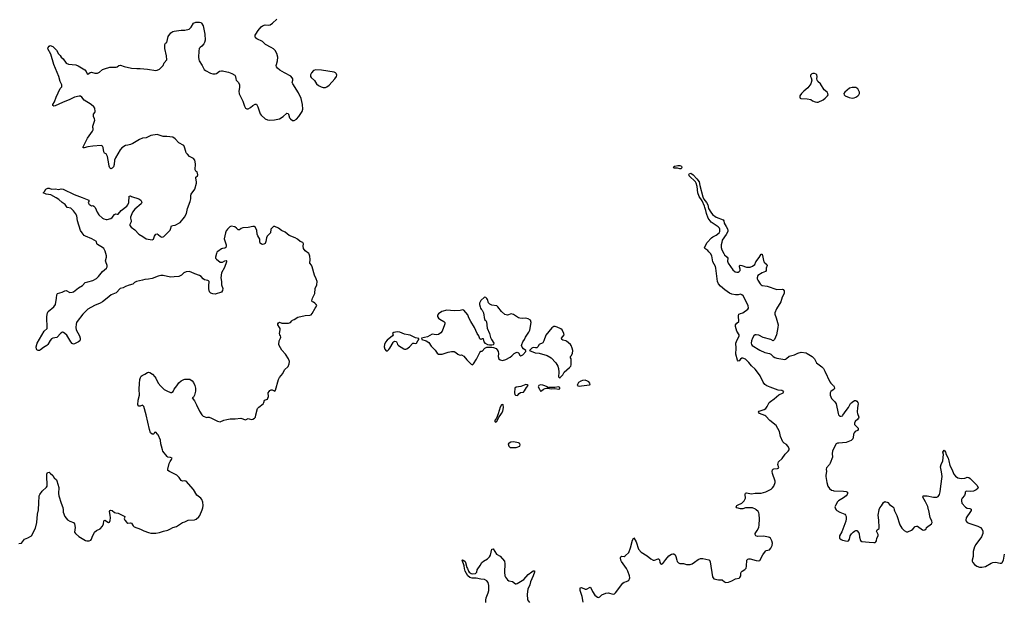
# Model space of a CAD drawing. Header units: inches. Extents: x 1384771 to 1534001, y 461348 to 645899.
# Tile 86 of 105: x 1456585 to 1472820, y 578506 to 588088. Entities that reach past the tile are written whole.
import ezdxf

# ---------------------------------------------------------------- set-up
doc = ezdxf.new("R2010")
doc.units = ezdxf.units.IN
doc.header["$MEASUREMENT"] = 0
for name, color, linetype in [('B4557', 7, 'Continuous'), ('B4558', 7, 'Continuous'), ('B4567', 7, 'Continuous'), ('B4568', 7, 'Continuous'), ('B4577', 7, 'Continuous'), ('B4578', 7, 'Continuous')]:
    doc.layers.add(name, color=color, linetype=linetype)

msp = doc.modelspace()

# ---------------------------------------------------------------- linework, layer by layer
at = {"layer": 'B4557', "color": 6, "elevation": 800}
for points in [[(1456570, 579443), (1456614, 579450), (1456664, 579516), (1456722, 579538), (1456779, 579570), (1456845, 579695), (1456869, 579790), (1456880, 579930), (1456896, 580000)], [(1457300, 580000), (1457303, 579963), (1457330, 579890), (1457375, 579835), (1457410, 579814), (1457470, 579790), (1457488, 579770), (1457500, 579710), (1457490, 579630), (1457504, 579610), (1457562, 579562), (1457670, 579493), (1457693, 579487), (1457730, 579486), (1457759, 579501), (1457767, 579513), (1457778, 579550), (1457817, 579630), (1457850, 579659), (1457910, 579687), (1457951, 579729), (1457967, 579770), (1457970, 579812), (1457978, 579822), (1457990, 579827), (1458050, 579791), (1458065, 579795), (1458075, 579825), (1458081, 579870), (1458079, 579910), (1458068, 579972), (1458073, 579987), (1458090, 579996), (1458110, 579991), (1458150, 579957), (1458170, 579949), (1458210, 579944), (1458321, 579890), (1458311, 579870), (1458310, 579850), (1458320, 579830), (1458350, 579793), (1458370, 579780), (1458410, 579785), (1458430, 579778), (1458454, 579734), (1458470, 579719), (1458579, 579679), (1458630, 579654), (1458710, 579623), (1458750, 579615), (1458830, 579614), (1458890, 579626), (1458955, 579650), (1459030, 579666), (1459070, 579684), (1459110, 579710), (1459170, 579725), (1459269, 579790), (1459310, 579803), (1459362, 579830), (1459466, 579834), (1459496, 579844), (1459538, 579882), (1459555, 579905), (1459595, 580000)]]:
    msp.add_lwpolyline(points, dxfattribs=at)
at = {"layer": 'B4558', "color": 6, "elevation": 800}
for points in [[(1460000, 584616), (1459990, 584602), (1459976, 584570), (1459958, 584470), (1459988, 584370), (1459991, 584350), (1459983, 584330), (1459970, 584319), (1459930, 584314), (1459910, 584304), (1459850, 584264), (1459836, 584250), (1459828, 584230), (1459812, 584170), (1459816, 584150), (1459830, 584135), (1459890, 584086), (1459910, 584084), (1459931, 584089), (1459970, 584110), (1459990, 584115), (1459997, 584110), (1459994, 584090), (1459960, 584000), (1459911, 583910), (1459902, 583830), (1459913, 583770), (1459913, 583710), (1459934, 583650), (1459930, 583619), (1459910, 583590), (1459810, 583560), (1459770, 583562), (1459735, 583575), (1459717, 583597), (1459705, 583645), (1459702, 583698), (1459707, 583767), (1459699, 583779), (1459686, 583786), (1459630, 583796), (1459611, 583811), (1459579, 583850), (1459550, 583867), (1459474, 583894), (1459410, 583924), (1459382, 583930), (1459330, 583928), (1459293, 583910), (1459268, 583890), (1459251, 583870), (1459210, 583848), (1459130, 583847), (1459070, 583840), (1458950, 583867), (1458910, 583866), (1458870, 583857), (1458770, 583816), (1458710, 583806), (1458650, 583803), (1458611, 583790), (1458512, 583768), (1458478, 583750), (1458450, 583725), (1458389, 583709), (1458330, 583685), (1458290, 583662), (1458242, 583650), (1458177, 583583), (1458094, 583550), (1458029, 583490), (1457950, 583431), (1457910, 583408), (1457819, 583370), (1457710, 583311), (1457629, 583230), (1457533, 583110), (1457522, 583090), (1457516, 583064), (1457511, 583010), (1457519, 582970), (1457570, 582870), (1457582, 582830), (1457584, 582810), (1457578, 582790), (1457555, 582770), (1457490, 582738), (1457470, 582735), (1457450, 582745), (1457430, 582770), (1457361, 582881), (1457330, 582912), (1457310, 582926), (1457290, 582930), (1457263, 582917), (1457195, 582845), (1457130, 582832), (1457110, 582819), (1457088, 582792), (1457050, 582728), (1457030, 582709), (1456979, 582681), (1456930, 582638), (1456910, 582628), (1456890, 582627), (1456870, 582639), (1456862, 582650), (1456859, 582690), (1456874, 582750), (1456990, 582950), (1457038, 582990), (1457030, 583190), (1457042, 583250), (1457053, 583270), (1457148, 583350), (1457173, 583387), (1457194, 583490), (1457197, 583550), (1457209, 583570), (1457287, 583593), (1457330, 583613), (1457350, 583617), (1457410, 583587), (1457450, 583589), (1457470, 583598), (1457555, 583665), (1457620, 583700), (1457667, 583753), (1457710, 583761), (1457790, 583785), (1457850, 583816), (1457885, 583850), (1457950, 583931), (1458015, 583990), (1458027, 584010), (1458029, 584030), (1458003, 584090), (1458002, 584110), (1458018, 584170), (1458017, 584190), (1457992, 584270), (1457970, 584310), (1457950, 584330), (1457870, 584378), (1457859, 584390), (1457850, 584430), (1457774, 584470), (1457670, 584513), (1457650, 584528), (1457613, 584570), (1457589, 584610), (1457537, 584770), (1457527, 584850), (1457507, 584890), (1457473, 584933), (1457430, 584977), (1457370, 584987), (1457336, 585036), (1457285, 585070), (1457230, 585121), (1457185, 585150), (1457098, 585198), (1457022, 585210), (1456973, 585230), (1456993, 585250), (1457014, 585290), (1457050, 585308), (1457070, 585308), (1457110, 585290), (1457170, 585294), (1457230, 585283), (1457270, 585295), (1457303, 585290), (1457484, 585204), (1457616, 585156), (1457724, 585110), (1457724, 585090), (1457716, 585070), (1457730, 585040), (1457750, 585025), (1457770, 585018), (1457790, 585019), (1457810, 585011), (1457830, 584987), (1457862, 584910), (1457890, 584870), (1457950, 584811), (1457970, 584800), (1458010, 584790), (1458030, 584791), (1458090, 584809), (1458110, 584821), (1458150, 584875), (1458170, 584882), (1458190, 584876), (1458210, 584879), (1458261, 584939), (1458351, 585009), (1458369, 585031), (1458384, 585070), (1458390, 585175), (1458410, 585182), (1458431, 585170), (1458552, 585132), (1458582, 585110), (1458594, 585090), (1458598, 585070), (1458587, 585050), (1458481, 584959), (1458446, 584914), (1458413, 584830), (1458411, 584810), (1458424, 584770), (1458423, 584750), (1458402, 584710), (1458399, 584690), (1458422, 584662), (1458481, 584621), (1458550, 584548), (1458615, 584510), (1458670, 584471), (1458770, 584456), (1458790, 584466), (1458806, 584514), (1458830, 584551), (1458850, 584553), (1458870, 584544), (1458909, 584509), (1458930, 584500), (1458950, 584502), (1458961, 584510), (1459065, 584615), (1459074, 584630), (1459090, 584685), (1459108, 584692), (1459150, 584696), (1459230, 584742), (1459303, 584830), (1459336, 584890), (1459350, 584970), (1459395, 585085), (1459405, 585130), (1459409, 585191), (1459414, 585210), (1459471, 585290), (1459501, 585390), (1459501, 585410), (1459487, 585473), (1459492, 585488), (1459516, 585510), (1459520, 585530), (1459510, 585575), (1459489, 585590), (1459481, 585610), (1459484, 585710), (1459472, 585772), (1459450, 585796), (1459383, 585830), (1459353, 585870), (1459331, 585891), (1459322, 585910), (1459303, 585983), (1459290, 586010), (1459210, 586058), (1459150, 586121), (1459110, 586147), (1459010, 586162), (1458950, 586162), (1458850, 586192), (1458750, 586178), (1458670, 586140), (1458610, 586130), (1458558, 586110), (1458453, 586047), (1458410, 586028), (1458370, 586015), (1458330, 586010), (1458270, 585974), (1458241, 585939), (1458164, 585810), (1458151, 585770), (1458142, 585698), (1458130, 585657), (1458110, 585635), (1458090, 585629), (1458070, 585641), (1458058, 585670), (1458055, 585710), (1458033, 585830), (1458010, 585875), (1457986, 585886), (1457970, 585908), (1457960, 585980), (1457950, 586003), (1457930, 586010), (1457790, 585998), (1457710, 585988), (1457650, 585972), (1457634, 585974), (1457632, 585990), (1457703, 586130), (1457728, 586172), (1457786, 586250), (1457794, 586270), (1457797, 586290), (1457790, 586310), (1457790, 586330), (1457823, 586430), (1457821, 586450), (1457804, 586490), (1457800, 586510), (1457803, 586530), (1457825, 586555), (1457831, 586570), (1457822, 586630), (1457810, 586650), (1457765, 586690), (1457650, 586761), (1457610, 586810), (1457588, 586828), (1457568, 586828), (1457489, 586811), (1457412, 586768), (1457290, 586722), (1457170, 586665), (1457150, 586661), (1457130, 586670), (1457134, 586690), (1457161, 586730), (1457189, 586810), (1457252, 586950), (1457278, 586982), (1457282, 587010), (1457252, 587070), (1457228, 587150), (1457150, 587350), (1457097, 587517), (1457050, 587609), (1457055, 587630), (1457071, 587649), (1457090, 587663), (1457130, 587644), (1457190, 587583), (1457224, 587524), (1457255, 587495), (1457270, 587470), (1457302, 587442), (1457350, 587372), (1457390, 587351), (1457510, 587341), (1457550, 587328), (1457658, 587258), (1457681, 587230), (1457696, 587196), (1457706, 587186), (1457746, 587214), (1457770, 587223), (1457826, 587206), (1457870, 587203), (1457901, 587219), (1457950, 587267), (1457981, 587279), (1458070, 587303), (1458174, 587306), (1458190, 587310), (1458221, 587330), (1458250, 587335), (1458310, 587313), (1458430, 587290), (1458517, 587283), (1458570, 587284), (1458630, 587274), (1458690, 587272), (1458830, 587249), (1458850, 587252), (1458890, 587270), (1458950, 587330), (1458970, 587373), (1459012, 587428), (1459008, 587490), (1458981, 587610), (1458981, 587679), (1458990, 587699), (1459010, 587714), (1459035, 587810), (1459076, 587870), (1459108, 587892), (1459130, 587898), (1459250, 587915), (1459310, 587915), (1459381, 587930), (1459410, 587963), (1459452, 588030), (1459490, 588046), (1459550, 588046), (1459570, 588040), (1459582, 588030), (1459610, 587984), (1459637, 587850), (1459641, 587750), (1459632, 587710), (1459622, 587690), (1459590, 587653), (1459560, 587630), (1459545, 587610), (1459538, 587570), (1459533, 587470), (1459538, 587430), (1459547, 587407), (1459594, 587334), (1459614, 587290), (1459628, 587268), (1459650, 587250), (1459730, 587207), (1459770, 587196), (1459810, 587194), (1459830, 587201), (1459882, 587238), (1459910, 587244), (1459930, 587243), (1460000, 587229)], [(1459595, 580000), (1459607, 580030), (1459613, 580073), (1459605, 580125), (1459591, 580170), (1459573, 580193), (1459504, 580244), (1459450, 580335), (1459330, 580470), (1459310, 580477), (1459270, 580475), (1459250, 580486), (1459215, 580535), (1459174, 580574), (1459056, 580630), (1459028, 580648), (1459028, 580670), (1459050, 580766), (1459065, 580795), (1459090, 580830), (1459097, 580850), (1459070, 580864), (1459030, 580867), (1459017, 580877), (1458948, 580970), (1458938, 580990), (1458926, 581050), (1458910, 581090), (1458907, 581150), (1458870, 581235), (1458859, 581250), (1458830, 581281), (1458810, 581275), (1458801, 581259), (1458790, 581250), (1458770, 581250), (1458743, 581270), (1458725, 581325), (1458670, 581570), (1458630, 581703), (1458610, 581728), (1458570, 581711), (1458550, 581709), (1458533, 581730), (1458538, 581810), (1458558, 581890), (1458555, 581990), (1458558, 582082), (1458564, 582150), (1458575, 582185), (1458590, 582206), (1458603, 582217), (1458650, 582238), (1458690, 582266), (1458710, 582272), (1458730, 582267), (1458777, 582237), (1458815, 582195), (1458832, 582170), (1458870, 582091), (1458910, 582038), (1458970, 581987), (1459010, 581963), (1459070, 581937), (1459090, 581938), (1459115, 581950), (1459134, 581990), (1459176, 582044), (1459210, 582097), (1459248, 582130), (1459289, 582150), (1459310, 582154), (1459358, 582158), (1459390, 582154), (1459430, 582129), (1459450, 582100), (1459474, 582054), (1459483, 582010), (1459484, 581956), (1459470, 581890), (1459450, 581861), (1459428, 581850), (1459470, 581799), (1459499, 581730), (1459550, 581628), (1459588, 581570), (1459610, 581548), (1459670, 581521), (1459690, 581531), (1459710, 581527), (1459750, 581512), (1459844, 581464), (1459890, 581453), (1459950, 581480), (1460000, 581491)], [(1456896, 580000), (1456897, 580003), (1456899, 580110), (1456909, 580230), (1456916, 580250), (1456954, 580306), (1457027, 580373), (1457037, 580390), (1457030, 580570), (1457034, 580590), (1457046, 580614), (1457050, 580618), (1457070, 580619), (1457090, 580606), (1457130, 580565), (1457153, 580530), (1457192, 580492), (1457199, 580479), (1457228, 580370), (1457227, 580267), (1457231, 580230), (1457267, 580110), (1457296, 580036), (1457300, 580000)]]:
    msp.add_lwpolyline(points, dxfattribs=at)
at = {"layer": 'B4567', "color": 6, "elevation": 700}
for points in [[(1465874, 578474), (1465859, 578570), (1465826, 578670), (1465824, 578690), (1465829, 578711), (1465850, 578720), (1465910, 578690), (1465930, 578690), (1465990, 578721), (1466010, 578703), (1466030, 578653), (1466070, 578592), (1466110, 578560), (1466130, 578555), (1466150, 578566), (1466183, 578597), (1466250, 578623), (1466290, 578629), (1466370, 578610), (1466390, 578613), (1466410, 578629), (1466530, 578792), (1466550, 578808), (1466590, 578816), (1466610, 578826), (1466630, 578841), (1466641, 578859), (1466644, 578876), (1466641, 578910), (1466614, 578990), (1466593, 579030), (1466509, 579149), (1466499, 579170), (1466492, 579208), (1466498, 579222), (1466510, 579233), (1466550, 579227), (1466570, 579238), (1466630, 579298), (1466659, 579370), (1466690, 579499), (1466710, 579536), (1466750, 579469), (1466791, 579351), (1466830, 579300), (1466930, 579241), (1466992, 579190), (1467030, 579171), (1467052, 579168), (1467110, 579193), (1467117, 579190), (1467133, 579173), (1467142, 579130), (1467150, 579113), (1467170, 579104), (1467190, 579115), (1467239, 579181), (1467290, 579238), (1467330, 579267), (1467354, 579274), (1467370, 579275), (1467395, 579255), (1467406, 579230), (1467418, 579170), (1467427, 579147), (1467446, 579126), (1467472, 579112), (1467530, 579115), (1467579, 579099), (1467610, 579096), (1467641, 579099), (1467672, 579110), (1467710, 579134), (1467770, 579182), (1467810, 579197), (1467850, 579195), (1467950, 579175), (1467957, 579170), (1467970, 579144), (1468010, 578894), (1468030, 578860), (1468110, 578842), (1468150, 578847), (1468170, 578843), (1468207, 578810), (1468230, 578799), (1468273, 578807), (1468330, 578828), (1468390, 578863), (1468447, 578873), (1468458, 578882), (1468474, 578910), (1468476, 578950), (1468481, 578970), (1468500, 578990), (1468544, 579016), (1468563, 579037), (1468570, 579070), (1468577, 579170), (1468590, 579184), (1468610, 579191), (1468630, 579191), (1468730, 579161), (1468770, 579157), (1468790, 579165), (1468841, 579259), (1468882, 579318), (1468894, 579326), (1468950, 579341), (1468973, 579367), (1468990, 579410), (1468996, 579450), (1468987, 579490), (1468967, 579530), (1468950, 579542), (1468930, 579548), (1468850, 579563), (1468750, 579559), (1468723, 579570), (1468710, 579590), (1468714, 579610), (1468744, 579656), (1468771, 579710), (1468780, 579750), (1468784, 579844), (1468777, 579930), (1468772, 579950), (1468760, 579970), (1468730, 580000)], [(1464273, 578473), (1464270, 578510), (1464278, 578550), (1464311, 578630), (1464318, 578670), (1464323, 578750), (1464310, 578800), (1464287, 578830), (1464251, 578850), (1464190, 578853), (1464110, 578872), (1464046, 578874), (1464010, 578885), (1463975, 578910), (1463929, 578990), (1463918, 579030), (1463916, 579076), (1463879, 579170), (1463884, 579176), (1463910, 579166), (1463930, 579146), (1463938, 579130), (1463958, 579050), (1463970, 579030), (1463986, 578986), (1463997, 578970), (1464028, 578950), (1464050, 578944), (1464099, 578950), (1464124, 578970), (1464129, 579010), (1464179, 579081), (1464204, 579130), (1464230, 579154), (1464296, 579190), (1464334, 579226), (1464347, 579253), (1464369, 579351), (1464390, 579357), (1464449, 579270), (1464510, 579234), (1464580, 579150), (1464587, 579110), (1464581, 578970), (1464586, 578910), (1464594, 578890), (1464630, 578842), (1464648, 578828), (1464710, 578815), (1464760, 578780), (1464770, 578778), (1464790, 578782), (1464897, 578850), (1464970, 578930), (1465030, 578978), (1465050, 578992), (1465072, 578992), (1465071, 578970), (1465052, 578910), (1465008, 578812), (1464997, 578763), (1464964, 578690), (1464950, 578610), (1464956, 578516), (1464992, 578472)]]:
    msp.add_lwpolyline(points, dxfattribs=at)
at = {"layer": 'B4568', "color": 6}
for points, elevation in [([(1460000, 587229), (1460030, 587223), (1460081, 587201), (1460131, 587170), (1460145, 587150), (1460148, 587110), (1460156, 587090), (1460193, 587053), (1460207, 587010), (1460207, 586970), (1460196, 586910), (1460203, 586863), (1460262, 586742), (1460290, 586661), (1460310, 586630), (1460330, 586617), (1460350, 586616), (1460390, 586637), (1460430, 586671), (1460470, 586696), (1460490, 586694), (1460514, 586650), (1460550, 586536), (1460568, 586510), (1460632, 586452), (1460670, 586435), (1460710, 586429), (1460786, 586434), (1460870, 586454), (1460932, 586488), (1460990, 586546), (1461010, 586538), (1461016, 586530), (1461033, 586470), (1461049, 586449), (1461085, 586425), (1461110, 586422), (1461150, 586445), (1461190, 586490), (1461245, 586570), (1461256, 586610), (1461249, 586690), (1461227, 586787), (1461180, 586880), (1461087, 587030), (1461079, 587050), (1461089, 587090), (1461089, 587110), (1461079, 587130), (1461057, 587157), (1460954, 587210), (1460877, 587257), (1460837, 587290), (1460821, 587310), (1460816, 587330), (1460818, 587350), (1460836, 587410), (1460839, 587470), (1460823, 587530), (1460797, 587577), (1460770, 587605), (1460733, 587630), (1460637, 587677), (1460590, 587727), (1460493, 587773), (1460475, 587790), (1460467, 587810), (1460469, 587830), (1460480, 587850), (1460519, 587910), (1460569, 587970), (1460590, 587988), (1460630, 588002), (1460690, 587997), (1460717, 588003), (1460755, 588030), (1460824, 588096)], 800), ([(1468730, 580000), (1468720, 580010), (1468670, 580030), (1468550, 580032), (1468510, 580018), (1468470, 580017), (1468410, 580030), (1468400, 580050), (1468410, 580070), (1468430, 580084), (1468490, 580109), (1468533, 580147), (1468552, 580190), (1468547, 580253), (1468550, 580274), (1468570, 580280), (1468650, 580264), (1468710, 580274), (1468810, 580277), (1468890, 580296), (1468977, 580343), (1468999, 580361), (1469021, 580390), (1469042, 580450), (1469044, 580470), (1468997, 580597), (1468994, 580630), (1469000, 580660), (1469010, 580672), (1469022, 580678), (1469080, 580680), (1469101, 580690), (1469088, 580750), (1469097, 580790), (1469156, 580844), (1469204, 580916), (1469258, 580970), (1469271, 580990), (1469272, 581010), (1469252, 581052), (1469230, 581076), (1469190, 581097), (1469170, 581122), (1469127, 581210), (1469115, 581290), (1469060, 581390), (1468956, 581476), (1468890, 581546), (1468870, 581558), (1468782, 581590), (1468767, 581610), (1468780, 581630), (1468862, 581658), (1468887, 581673), (1468910, 581703), (1468945, 581770), (1468963, 581790), (1469028, 581832), (1469101, 581899), (1469173, 581930), (1469183, 581950), (1469170, 581960), (1469150, 581967), (1469090, 581974), (1468962, 582022), (1468907, 582047), (1468871, 582070), (1468845, 582105), (1468794, 582210), (1468781, 582230), (1468710, 582319), (1468654, 582374), (1468610, 582432), (1468550, 582486), (1468510, 582503), (1468490, 582501), (1468472, 582488), (1468450, 582459), (1468430, 582452), (1468418, 582470), (1468394, 582570), (1468399, 582670), (1468393, 582750), (1468402, 582778), (1468449, 582869), (1468448, 582888), (1468408, 582950), (1468390, 583023), (1468389, 583050), (1468410, 583081), (1468440, 583110), (1468437, 583203), (1468445, 583230), (1468470, 583242), (1468510, 583250), (1468589, 583311), (1468601, 583330), (1468598, 583370), (1468514, 583530), (1468492, 583550), (1468470, 583556), (1468430, 583548), (1468390, 583547), (1468330, 583558), (1468290, 583574), (1468211, 583630), (1468143, 583690), (1468110, 583731), (1468090, 583766), (1468065, 583990), (1468057, 584017), (1468012, 584090), (1467995, 584190), (1467975, 584230), (1467950, 584259), (1467930, 584278), (1467880, 584310), (1467879, 584330), (1467922, 584410), (1467993, 584487), (1468016, 584504), (1468070, 584530), (1468116, 584570), (1468128, 584592), (1468131, 584630), (1468122, 584650), (1468102, 584670), (1467988, 584748), (1467936, 584810), (1467908, 584890), (1467900, 584940), (1467880, 584990), (1467878, 585010), (1467837, 585097), (1467790, 585172), (1467768, 585230), (1467753, 585333), (1467740, 585390), (1467730, 585410), (1467625, 585510), (1467617, 585530), (1467630, 585552), (1467653, 585553), (1467690, 585530), (1467750, 585464), (1467790, 585410), (1467798, 585350), (1467847, 585167), (1467866, 585126), (1467911, 585070), (1467930, 585030), (1467943, 584970), (1467983, 584910), (1468010, 584874), (1468067, 584827), (1468183, 584783), (1468195, 584770), (1468202, 584730), (1468236, 584676), (1468254, 584634), (1468260, 584610), (1468260, 584590), (1468236, 584544), (1468169, 584450), (1468164, 584410), (1468150, 584370), (1468152, 584330), (1468165, 584290), (1468193, 584230), (1468208, 584208), (1468249, 584170), (1468261, 584150), (1468257, 584103), (1468265, 584070), (1468342, 583962), (1468385, 583925), (1468410, 583920), (1468430, 583923), (1468448, 583932), (1468463, 583950), (1468465, 583970), (1468453, 584010), (1468454, 584026), (1468465, 584035), (1468490, 584030), (1468570, 584002), (1468630, 584004), (1468670, 584020), (1468705, 584050), (1468725, 584090), (1468777, 584163), (1468810, 584219), (1468830, 584218), (1468854, 584094), (1468870, 584074), (1468907, 584050), (1468908, 584030), (1468895, 583990), (1468896, 583950), (1468885, 583930), (1468830, 583912), (1468755, 583865), (1468743, 583830), (1468746, 583810), (1468757, 583790), (1468794, 583730), (1468810, 583712), (1468830, 583701), (1468911, 583690), (1469070, 583637), (1469160, 583640), (1469175, 583635), (1469190, 583612), (1469189, 583570), (1469155, 583510), (1469135, 583430), (1469065, 583315), (1469035, 583250), (1469035, 583230), (1469061, 583170), (1469090, 583050), (1469086, 583010), (1469062, 582890), (1469030, 582811), (1469022, 582798), (1469010, 582790), (1468972, 582812), (1468843, 582843), (1468770, 582882), (1468730, 582890), (1468714, 582886), (1468688, 582870), (1468667, 582830), (1468654, 582790), (1468648, 582748), (1468650, 582730), (1468664, 582710), (1468790, 582635), (1468870, 582597), (1468950, 582579), (1468970, 582570), (1469010, 582532), (1469036, 582516), (1469070, 582505), (1469170, 582484), (1469190, 582480), (1469210, 582484), (1469230, 582496), (1469270, 582534), (1469362, 582558), (1469413, 582587), (1469470, 582600), (1469551, 582590), (1469570, 582582), (1469650, 582532), (1469689, 582490), (1469726, 582426), (1469810, 582361), (1469840, 582330), (1469863, 582290), (1469945, 582110), (1469960, 582090), (1470000, 582053)], 700), ([(1460000, 581491), (1460057, 581503), (1460138, 581502), (1460230, 581510), (1460310, 581485), (1460350, 581505), (1460370, 581504), (1460409, 581489), (1460430, 581494), (1460455, 581510), (1460471, 581530), (1460478, 581570), (1460507, 581673), (1460526, 581694), (1460602, 581750), (1460613, 581770), (1460622, 581810), (1460670, 581826), (1460679, 581841), (1460689, 581870), (1460683, 581930), (1460696, 581950), (1460710, 581967), (1460730, 581980), (1460750, 581979), (1460790, 581959), (1460805, 581975), (1460850, 582148), (1460870, 582183), (1460924, 582250), (1460950, 582311), (1461010, 582367), (1461031, 582410), (1461033, 582450), (1461020, 582490), (1460970, 582570), (1460910, 582634), (1460862, 582710), (1460858, 582730), (1460866, 582790), (1460885, 582830), (1460890, 582850), (1460885, 582870), (1460872, 582890), (1460869, 582910), (1460881, 582970), (1460879, 582990), (1460871, 583010), (1460842, 583050), (1460841, 583070), (1460850, 583086), (1460870, 583098), (1460910, 583081), (1460930, 583079), (1460990, 583078), (1461018, 583082), (1461048, 583092), (1461070, 583121), (1461082, 583130), (1461110, 583139), (1461170, 583178), (1461290, 583206), (1461370, 583210), (1461390, 583218), (1461410, 583239), (1461455, 583325), (1461475, 583350), (1461482, 583370), (1461472, 583390), (1461450, 583412), (1461430, 583424), (1461410, 583430), (1461403, 583450), (1461412, 583490), (1461449, 583570), (1461457, 583650), (1461483, 583710), (1461488, 583770), (1461475, 583810), (1461446, 583870), (1461408, 584010), (1461396, 584036), (1461371, 584070), (1461375, 584130), (1461367, 584187), (1461357, 584217), (1461350, 584232), (1461290, 584275), (1461263, 584310), (1461257, 584350), (1461265, 584390), (1461254, 584410), (1461210, 584425), (1461167, 584467), (1461130, 584490), (1461029, 584529), (1460962, 584582), (1460903, 584610), (1460850, 584648), (1460790, 584677), (1460770, 584675), (1460763, 584670), (1460728, 584630), (1460718, 584570), (1460666, 584514), (1460652, 584490), (1460645, 584430), (1460630, 584397), (1460610, 584383), (1460590, 584377), (1460570, 584381), (1460550, 584398), (1460544, 584430), (1460544, 584464), (1460510, 584519), (1460500, 584550), (1460496, 584610), (1460468, 584668), (1460455, 584675), (1460430, 584676), (1460350, 584659), (1460267, 584653), (1460237, 584643), (1460210, 584619), (1460190, 584620), (1460161, 584650), (1460130, 584667), (1460070, 584679), (1460050, 584671), (1460010, 584630), (1460000, 584616)], 800), ([(1470000, 581981), (1469962, 581950), (1469951, 581930), (1469951, 581890), (1469970, 581835), (1470000, 581807)], 700), ([(1470000, 580996), (1469986, 580970), (1469981, 580930), (1469985, 580870), (1469947, 580770), (1469935, 580745), (1469890, 580690), (1469883, 580670), (1469890, 580630), (1469877, 580570), (1469876, 580550), (1469892, 580450), (1469909, 580390), (1469938, 580350), (1469970, 580324), (1470000, 580316)], 700)]:
    msp.add_lwpolyline(points, dxfattribs=dict(at, elevation=elevation))
for points, elevation in [([(1461470, 587261), (1461430, 587249), (1461396, 587210), (1461381, 587179), (1461381, 587150), (1461391, 587131), (1461444, 587084), (1461481, 587030), (1461510, 587001), (1461557, 586977), (1461588, 586968), (1461630, 586968), (1461650, 586978), (1461690, 587008), (1461784, 587110), (1461807, 587150), (1461812, 587170), (1461809, 587190), (1461802, 587202), (1461790, 587213), (1461770, 587221), (1461564, 587256)], 800), ([(1469690, 587200), (1469663, 587197), (1469648, 587192), (1469625, 587170), (1469624, 587150), (1469636, 587130), (1469647, 587090), (1469630, 587030), (1469578, 586962), (1469514, 586910), (1469476, 586870), (1469450, 586830), (1469447, 586807), (1469452, 586792), (1469466, 586786), (1469570, 586782), (1469629, 586769), (1469655, 586750), (1469701, 586730), (1469730, 586725), (1469750, 586727), (1469833, 586767), (1469867, 586790), (1469906, 586830), (1469915, 586850), (1469912, 586870), (1469900, 586890), (1469850, 586932), (1469792, 587030), (1469747, 587070), (1469735, 587090), (1469730, 587110), (1469736, 587150), (1469730, 587176), (1469716, 587190)], 800), ([(1467470, 585624), (1467430, 585637), (1467376, 585636), (1467363, 585650), (1467378, 585670), (1467387, 585673), (1467437, 585683), (1467470, 585683), (1467495, 585670), (1467505, 585650), (1467490, 585625)], 700), ([(1464250, 583509), (1464186, 583454), (1464168, 583410), (1464165, 583390), (1464179, 583350), (1464181, 583330), (1464194, 583310), (1464213, 583293), (1464231, 583251), (1464250, 583138), (1464270, 583126), (1464282, 583102), (1464295, 582995), (1464331, 582911), (1464350, 582841), (1464364, 582810), (1464404, 582750), (1464397, 582730), (1464390, 582724), (1464370, 582718), (1464330, 582717), (1464302, 582722), (1464263, 582743), (1464245, 582770), (1464230, 582822), (1464210, 582822), (1464190, 582809), (1464170, 582819), (1464154, 582870), (1464128, 582910), (1464084, 583010), (1464022, 583110), (1463992, 583170), (1463975, 583215), (1463910, 583294), (1463890, 583299), (1463850, 583288), (1463750, 583284), (1463630, 583293), (1463547, 583273), (1463490, 583236), (1463475, 583210), (1463476, 583190), (1463490, 583162), (1463510, 583144), (1463581, 583110), (1463595, 583090), (1463596, 583070), (1463590, 583050), (1463550, 582949), (1463530, 582922), (1463490, 582894), (1463450, 582888), (1463384, 582896), (1463310, 582856), (1463212, 582830), (1463214, 582810), (1463290, 582788), (1463330, 582760), (1463370, 582702), (1463435, 582635), (1463470, 582584), (1463490, 582570), (1463510, 582566), (1463550, 582570), (1463650, 582603), (1463706, 582614), (1463750, 582610), (1463778, 582598), (1463810, 582566), (1463830, 582556), (1463850, 582551), (1463870, 582555), (1463910, 582534), (1463957, 582477), (1464010, 582427), (1464030, 582401), (1464050, 582393), (1464070, 582407), (1464115, 582485), (1464170, 582598), (1464190, 582617), (1464210, 582620), (1464253, 582667), (1464290, 582683), (1464370, 582682), (1464397, 582677), (1464440, 582660), (1464459, 582639), (1464475, 582610), (1464480, 582580), (1464474, 582530), (1464487, 582490), (1464510, 582476), (1464546, 582466), (1464599, 582481), (1464670, 582519), (1464699, 582541), (1464740, 582580), (1464770, 582598), (1464790, 582599), (1464810, 582591), (1464830, 582551), (1464850, 582541), (1464883, 582557), (1464929, 582610), (1464928, 582628), (1464890, 582655), (1464870, 582682), (1464859, 582710), (1464864, 582730), (1464881, 582770), (1464908, 582810), (1464924, 582850), (1464981, 582930), (1464997, 582963), (1465021, 583090), (1465010, 583127), (1464970, 583154), (1464930, 583165), (1464870, 583156), (1464830, 583161), (1464810, 583170), (1464730, 583225), (1464690, 583233), (1464630, 583214), (1464584, 583224), (1464530, 583273), (1464470, 583349), (1464450, 583364), (1464370, 583378), (1464335, 583395), (1464316, 583416), (1464301, 583470), (1464290, 583489), (1464270, 583505)], 800), ([(1465415, 583025), (1465390, 583025), (1465359, 583001), (1465260, 582880), (1465230, 582790), (1465210, 582758), (1465152, 582728), (1465130, 582690), (1465110, 582675), (1465090, 582672), (1465050, 582677), (1465031, 582670), (1464992, 582630), (1465085, 582590), (1465150, 582585), (1465285, 582545), (1465349, 582509), (1465424, 582424), (1465456, 582370), (1465467, 582330), (1465475, 582270), (1465470, 582194), (1465490, 582172), (1465496, 582184), (1465541, 582230), (1465561, 582270), (1465651, 582349), (1465670, 582373), (1465676, 582390), (1465679, 582419), (1465678, 582490), (1465669, 582510), (1465669, 582529), (1465680, 582540), (1465699, 582581), (1465706, 582630), (1465697, 582670), (1465680, 582710), (1465667, 582727), (1465603, 582783), (1465590, 582790), (1465540, 582800), (1465522, 582810), (1465520, 582830), (1465560, 582890), (1465559, 582910), (1465529, 582969), (1465510, 582987), (1465450, 583014)], 800), ([(1462810, 582936), (1462754, 582926), (1462731, 582910), (1462742, 582890), (1462730, 582870), (1462642, 582798), (1462616, 582764), (1462601, 582730), (1462597, 582690), (1462605, 582650), (1462626, 582626), (1462650, 582626), (1462670, 582644), (1462689, 582670), (1462741, 582759), (1462750, 582771), (1462770, 582782), (1462790, 582777), (1462799, 582770), (1462810, 582751), (1462815, 582730), (1462830, 582710), (1462918, 582658), (1462930, 582652), (1462950, 582650), (1462970, 582657), (1463013, 582687), (1463070, 582748), (1463090, 582752), (1463110, 582746), (1463130, 582751), (1463150, 582791), (1463169, 582810), (1463168, 582828), (1463110, 582840), (1463022, 582882), (1462990, 582890), (1462930, 582896), (1462853, 582933)], 800), ([(1464930, 582067), (1464901, 582059), (1464850, 582034), (1464810, 582032), (1464770, 582024), (1464751, 582010), (1464744, 581930), (1464750, 581902), (1464758, 581890), (1464790, 581886), (1464799, 581890), (1464820, 581920), (1464844, 581936), (1464890, 581942), (1464910, 581961), (1464940, 582020), (1464970, 582050), (1464950, 582063)], 800), ([(1465170, 582060), (1465146, 582050), (1465134, 582030), (1465158, 581990), (1465170, 581956), (1465190, 581963), (1465224, 581990), (1465250, 582002), (1465286, 582010), (1465289, 582030), (1465210, 582059)], 800), ([(1465470, 582032), (1465410, 582016), (1465321, 582019), (1465302, 582018), (1465294, 582010), (1465350, 581999), (1465410, 582001), (1465470, 581991), (1465490, 581994), (1465494, 582006), (1465490, 582018)], 800), ([(1465910, 582137), (1465866, 582134), (1465835, 582125), (1465801, 582099), (1465781, 582070), (1465776, 582050), (1465810, 582040), (1465850, 582044), (1465890, 582053), (1465978, 582062), (1465989, 582070), (1465985, 582090), (1465968, 582110), (1465950, 582122)], 800), ([(1464550, 581738), (1464529, 581731), (1464506, 581694), (1464476, 581584), (1464445, 581515), (1464415, 581470), (1464430, 581447), (1464450, 581456), (1464481, 581519), (1464531, 581590), (1464551, 581629), (1464565, 581690), (1464558, 581730)], 800), ([(1464730, 581120), (1464686, 581114), (1464641, 581090), (1464651, 581050), (1464675, 581030), (1464770, 581028), (1464831, 581050), (1464838, 581070), (1464830, 581095), (1464810, 581104)], 800)]:
    msp.add_lwpolyline(points, close=True, dxfattribs=dict(at, elevation=elevation))
at = {"layer": 'B4577', "color": 6, "elevation": 700}
for points in [[(1470049, 580000), (1470058, 579990), (1470110, 579960), (1470190, 579926), (1470204, 579910), (1470212, 579890), (1470214, 579850), (1470207, 579810), (1470142, 579638), (1470101, 579570), (1470100, 579550), (1470105, 579530), (1470129, 579510), (1470150, 579500), (1470230, 579484), (1470250, 579488), (1470266, 579514), (1470281, 579570), (1470298, 579602), (1470327, 579633), (1470350, 579650), (1470370, 579661), (1470390, 579661), (1470421, 579621), (1470426, 579606), (1470430, 579550), (1470450, 579496), (1470470, 579478), (1470590, 579465), (1470670, 579462), (1470690, 579462), (1470701, 579470), (1470710, 579490), (1470717, 579530), (1470738, 579570), (1470742, 579590), (1470711, 579650), (1470723, 579670), (1470754, 579690), (1470759, 579710), (1470752, 579830), (1470742, 579910), (1470756, 580000)], [(1471006, 580000), (1471010, 579984), (1471047, 579907), (1471098, 579750), (1471130, 579697), (1471170, 579658), (1471210, 579637), (1471230, 579638), (1471290, 579665), (1471310, 579679), (1471350, 579723), (1471370, 579730), (1471390, 579729), (1471470, 579672), (1471490, 579665), (1471511, 579669), (1471530, 579687), (1471538, 579710), (1471621, 579770), (1471631, 579790), (1471626, 579810), (1471595, 579875), (1471574, 579990), (1471571, 580000)], [(1472273, 580000), (1472274, 579990), (1472264, 579970), (1472193, 579870), (1472184, 579830), (1472189, 579810), (1472208, 579790), (1472250, 579772), (1472383, 579730), (1472425, 579710), (1472454, 579674), (1472467, 579647), (1472465, 579610), (1472444, 579556), (1472352, 579430), (1472330, 579390), (1472315, 579350), (1472308, 579310), (1472306, 579230), (1472291, 579170), (1472292, 579150), (1472301, 579130), (1472330, 579096), (1472369, 579069), (1472410, 579056), (1472450, 579053), (1472510, 579063), (1472601, 579119), (1472630, 579131), (1472675, 579135), (1472750, 579121), (1472770, 579122), (1472787, 579130), (1472809, 579171), (1472825, 579270)]]:
    msp.add_lwpolyline(points, dxfattribs=at)
at = {"layer": 'B4578', "color": 6, "elevation": 800}
msp.add_lwpolyline([(1470310, 586968), (1470270, 586955), (1470189, 586890), (1470174, 586870), (1470177, 586850), (1470198, 586830), (1470261, 586801), (1470310, 586792), (1470343, 586797), (1470370, 586808), (1470404, 586830), (1470421, 586850), (1470430, 586870), (1470430, 586890), (1470404, 586944), (1470390, 586959), (1470370, 586966)], close=True, dxfattribs=at)
at = {"layer": 'B4578', "color": 6, "elevation": 700}
for points in [[(1470000, 582053), (1470004, 582050), (1470015, 582030), (1470018, 582010), (1470012, 581990), (1470000, 581981)], [(1470000, 581807), (1470024, 581784), (1470050, 581750), (1470078, 581590), (1470086, 581566), (1470107, 581547), (1470130, 581543), (1470150, 581550), (1470160, 581560), (1470210, 581640), (1470253, 581687), (1470286, 581754), (1470310, 581778), (1470350, 581802), (1470370, 581805), (1470390, 581795), (1470407, 581770), (1470412, 581750), (1470398, 581690), (1470394, 581610), (1470397, 581590), (1470419, 581530), (1470416, 581510), (1470406, 581494), (1470362, 581458), (1470348, 581430), (1470352, 581410), (1470367, 581390), (1470409, 581350), (1470413, 581327), (1470399, 581310), (1470362, 581290), (1470343, 581270), (1470333, 581250), (1470328, 581190), (1470322, 581170), (1470296, 581144), (1470210, 581108), (1470090, 581101), (1470070, 581098), (1470050, 581087), (1470000, 580996)], [(1471571, 580000), (1471557, 580057), (1471523, 580130), (1471474, 580210), (1471484, 580230), (1471507, 580233), (1471550, 580232), (1471650, 580211), (1471692, 580208), (1471710, 580211), (1471730, 580221), (1471751, 580250), (1471765, 580295), (1471771, 580389), (1471796, 580550), (1471787, 580627), (1471766, 580710), (1471777, 580750), (1471808, 580810), (1471816, 580910), (1471808, 580950), (1471816, 580970), (1471830, 580982), (1471850, 580951), (1471864, 580910), (1471892, 580852), (1471905, 580810), (1471920, 580730), (1471956, 580670), (1471990, 580590), (1472017, 580557), (1472051, 580530), (1472110, 580517), (1472170, 580521), (1472184, 580530), (1472210, 580538), (1472235, 580535), (1472259, 580519), (1472298, 580478), (1472365, 580405), (1472390, 580370), (1472384, 580350), (1472358, 580330), (1472311, 580309), (1472270, 580304), (1472190, 580310), (1472174, 580290), (1472173, 580267), (1472164, 580236), (1472123, 580190), (1472113, 580170), (1472112, 580150), (1472122, 580110), (1472181, 580041), (1472206, 580026), (1472250, 580020), (1472272, 580010), (1472273, 580000)], [(1470000, 580316), (1470010, 580313), (1470170, 580310), (1470210, 580304), (1470234, 580290), (1470235, 580270), (1470228, 580250), (1470213, 580230), (1470170, 580196), (1470085, 580150), (1470068, 580130), (1470034, 580070), (1470028, 580050), (1470029, 580030), (1470036, 580016), (1470049, 580000)], [(1470756, 580000), (1470756, 580004), (1470768, 580030), (1470796, 580064), (1470830, 580123), (1470850, 580138), (1470862, 580130), (1470890, 580128), (1470901, 580121), (1470928, 580088), (1470980, 580050), (1471000, 580030), (1471006, 580000)]]:
    msp.add_lwpolyline(points, dxfattribs=at)

doc.saveas('drawing.dxf')
